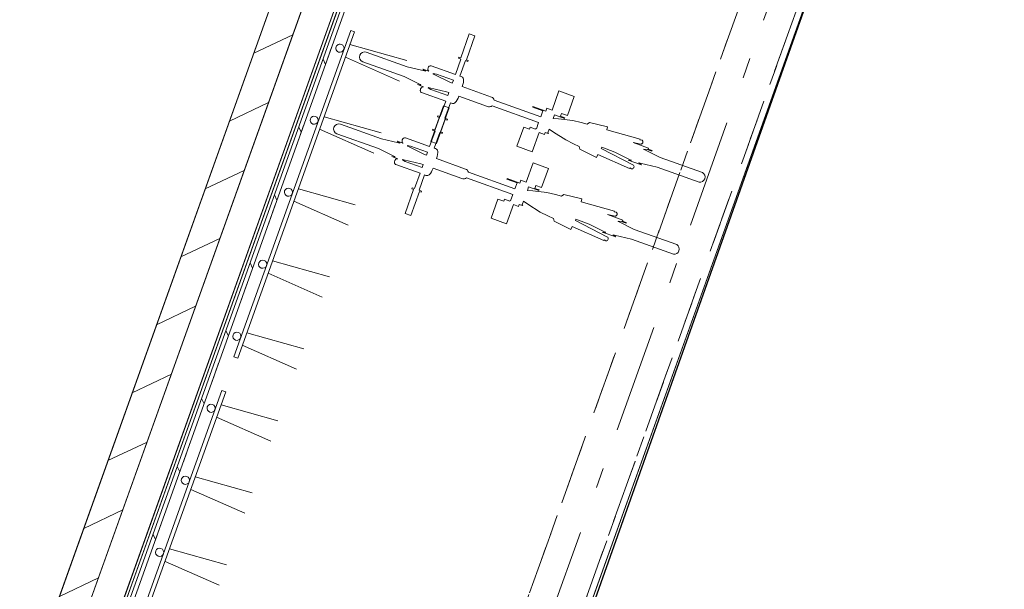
# Model space of a CAD drawing. Header units: metres. Extents: x 136314.7 to 136393.7, y 453293.7 to 453383.2.
# Tile 22 of 95: x 136357.5 to 136362.3, y 453315.8 to 453318.6. Entities that reach past the tile are written whole.
import ezdxf

# ---------------------------------------------------------------- set-up
doc = ezdxf.new("R2010")
doc.units = ezdxf.units.M
doc.set_wipeout_variables(frame=1)
for name, pattern in [('B0602', [312.5, 0, -312.5]), ('B0605', [966.6699999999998, 533.33, -233.3366666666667, 0.003333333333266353, -199.9999999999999]), ('B0703', [468.7000036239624, 312.5, -156.2000036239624]), ('Wipeout_Contour', [1000, 0, -1000])]:
    doc.linetypes.add(name, pattern=pattern)
for name, color, linetype in [('-DR-nw-vh-scheiding verhardingen', 1, 'Continuous'), ('kavelgrens', 211, 'Continuous'), ('SIT_Situatie plgr_4_New_21 Buitenwanden', 7, 'Continuous'), ('SIT_Situatie plgr_4_New_21 Buitenwanden Afdek-arcering', 7, 'Continuous'), ('SIT_Situatie plgr_4_New_21 Buitenwanden Doorsnede-arcering', 7, 'Continuous'), ('SIT_Situatie plgr_4_New_21 Buitenwanden Laagscheidingslijnen', 7, 'Continuous'), ('SIT_Situatie plgr_4_New_22 C Binnenwanden', 7, 'Continuous'), ('SIT_Situatie plgr_4_New_22 C Binnenwanden Doorsnede-arcering', 7, 'Continuous'), ('SIT_Situatie plgr_4_New_23 Vloeren', 7, 'Continuous'), ('SIT_Situatie plgr_4_New_28 Draagconstructies', 7, 'Continuous'), ('SIT_Situatie plgr_4_New_43 Vloerafwerking', 7, 'Continuous'), ('SIT_Situatie plgr_4_New_45 Plafondafwerking', 7, 'Continuous'), ('SIT_Situatie plgr_4_New_82 Exterieur', 7, 'Continuous'), ('SIT_Situatie plgr_4_New_90 Terrein perceel', 7, 'Continuous')]:
    doc.layers.add(name, color=color, linetype=linetype)

# ---------------------------------------------------------------- blocks, each defined once
blk = doc.blocks.new('woonblok 1 jutfasehof')
at = {"layer": 'SIT_Situatie plgr_4_New_23 Vloeren', "color": 252, "linetype": 'Continuous', "lineweight": 0, "flags": 128}
blk.add_lwpolyline([(-11128.17108710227, 18570.79005871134), (-13077.10797496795, 13125.15830696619), (-14950.73059720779, 13795.70902796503), (-14044.34891512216, 16328.28128969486), (-15607.27028473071, 16887.63513753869), (-12600.23766886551, 25289.74952516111), (-11187.95889915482, 24784.3098899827), (-13152.43673424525, 19295.25440551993)], close=True, dxfattribs=at)
at = {"layer": 'SIT_Situatie plgr_4_New_28 Draagconstructies', "color": 252, "linetype": 'B0605', "lineweight": 0}
blk.add_line((-10869.00424113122, 18849.78590449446), (-9022.46542882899, 24009.30148359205), dxfattribs=at)
at = {"layer": 'SIT_Situatie plgr_4_New_28 Draagconstructies', "color": 252, "linetype": 'B0703', "lineweight": 0}
for p, q in [((-10895.02124500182, 19177.73119796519), (-9200.114505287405, 23913.5632695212)), ((-10640.81114047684, 19086.75195441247), (-8945.904400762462, 23822.58402596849))]:
    blk.add_line(p, q, dxfattribs=at)
at = {"layer": 'SIT_Situatie plgr_4_New_45 Plafondafwerking', "color": 252, "linetype": 'B0602', "lineweight": 0, "flags": 128}
blk.add_lwpolyline([(-8945.904400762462, 23822.58402596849), (-9200.114505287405, 23913.5632695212), (-10895.02124500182, 19177.73119796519)], dxfattribs=at)
blk.add_lwpolyline([(-1846.85197158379, 21281.90445245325), (-8945.904400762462, 23822.58402596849), (-10640.81114047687, 19086.75195441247), (-3541.7587112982, 16546.07238089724)], close=True, dxfattribs=at)
at = {"layer": 'SIT_Situatie plgr_4_New_90 Terrein perceel', "color": 252, "linetype": 'Continuous', "lineweight": 0, "flags": 128}
blk.add_lwpolyline([(-5028.357380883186, 2346.587036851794), (1357.037643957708, 20188.37020970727), (-8900.810824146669, 23859.55116394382), (-15407.51141855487, 5678.821432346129), (-12879.53318051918, 4774.083407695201), (-12724.53159484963, 5207.181856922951), (-12442.07592261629, 5106.093807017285), (-12475.77193910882, 5011.941916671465), (-8215.398884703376, 3487.19715550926), (-8181.702868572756, 3581.349046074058), (-7758.019361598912, 3429.716973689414), (-7791.715377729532, 3335.565083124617)], close=True, dxfattribs=at)
at = {"color": 252, "linetype": 'Wipeout_Contour', "lineweight": 0, "ltscale": 857754.8880955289}
blk.add_wipeout([(-12749.715828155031, 19485.690409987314), (-10941.924480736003, 24536.939567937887), (-10956.047264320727, 24541.99397035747), (-12763.838611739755, 19490.744812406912)], dxfattribs=at).dxf.layer = 'SIT_Situatie plgr_4_New_21 Buitenwanden Afdek-arcering'
at = {"color": 252, "linetype": 'Wipeout_Contour', "lineweight": 0, "ltscale": 857449.9474909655}
blk.add_wipeout([(-12768.893014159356, 19476.622028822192), (-10956.047264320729, 24541.993970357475), (-11097.27510016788, 24592.537994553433), (-12910.120850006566, 19527.16605301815)], dxfattribs=at).dxf.layer = 'SIT_Situatie plgr_4_New_21 Buitenwanden Afdek-arcering'
at = {"layer": 'SIT_Situatie plgr_4_New_21 Buitenwanden Doorsnede-arcering', "linetype": 'Continuous', "lineweight": 0}
h = blk.add_hatch(dxfattribs=at)
h.set_pattern_fill('310_NAALDHOUT__01__0004', color=252, style=0, pattern_type=2)
h.set_pattern_definition([(115.3082214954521, (19084.40436645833, 24879.28353662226), (226.0053044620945, 106.8718969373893), [])])
h.paths.add_polyline_path([(-12704.96906034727, 19506.84996625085), (-10908.97131869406, 24525.14596216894), (-10927.801696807, 24531.88516539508), (-12723.79943845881, 19513.58916948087)])
at = {"layer": 'SIT_Situatie plgr_4_New_22 C Binnenwanden Doorsnede-arcering', "linetype": 'Continuous', "lineweight": 0}
h = blk.add_hatch(dxfattribs=at)
h.set_pattern_fill('130_KALKZANDSTEEN_0004', color=252, style=0, pattern_type=2)
h.set_pattern_definition([(205.3082214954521, (19084.40436645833, 24879.28353662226), (-106.8718969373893, 226.0053044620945), [])])
h.paths.add_polyline_path([(-12960.66487420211, 19385.93821717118), (-11080.76403959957, 24638.6724563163), (-11221.99187544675, 24689.21648051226), (-13101.89271004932, 19436.48224136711)])
at = {"layer": 'SIT_Situatie plgr_4_New_21 Buitenwanden', "color": 252, "linetype": 'Continuous', "lineweight": 0, "flags": 128}
for points in [[(-11080.42707943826, 24639.61397522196), (-12910.12085000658, 19527.16605301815)], [(-11097.2751001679, 24592.53799455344), (-12910.12085000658, 19527.16605301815)], [(-12768.89301415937, 19476.6220288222), (-10939.19924359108, 24589.069951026)], [(-10956.04726397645, 24541.99397023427), (-12758.7842088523, 19504.86759621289)], [(-12749.71582815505, 19485.69040998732), (-10941.92448073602, 24536.93956793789)], [(-12704.96906034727, 19506.84996625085), (-10908.97131869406, 24525.14596216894)]]:
    blk.add_lwpolyline(points, dxfattribs=at)
at = {"layer": 'SIT_Situatie plgr_4_New_21 Buitenwanden Laagscheidingslijnen', "color": 252, "linetype": 'Continuous', "lineweight": 0}
blk.add_line((-12723.79943810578, 19513.58916874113), (-10927.80169625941, 24531.8851651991), dxfattribs=at)
at = {"layer": 'SIT_Situatie plgr_4_New_22 C Binnenwanden', "color": 252, "linetype": 'Continuous', "lineweight": 0, "flags": 128}
for points in [[(-11221.99187544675, 24689.21648051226), (-13101.89271004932, 19436.48224136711)], [(-12910.12085000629, 19527.16605301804), (-11080.76403959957, 24638.6724563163)]]:
    blk.add_lwpolyline(points, dxfattribs=at)
at = {"layer": 'SIT_Situatie plgr_4_New_43 Vloerafwerking', "color": 252, "linetype": 'Continuous', "lineweight": 0, "flags": 128}
blk.add_lwpolyline([(-13179.84435682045, 15939.35357527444), (-13137.76504422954, 16056.92968967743), (-13033.25651229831, 16019.52715596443), (-13066.95252932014, 15925.37526149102), (-12187.57387981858, 15610.65447856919), (-12037.96051303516, 16028.69727733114), (-11815.76210539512, 15949.17467352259), (-11079.50415523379, 18006.39347595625), (-11631.23423165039, 18203.85213688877), (-11597.53821551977, 18298.00402745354), (-13198.12035512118, 18870.83630167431), (-13231.8163712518, 18776.68441110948), (-13325.96823859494, 18810.38041170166), (-11221.65488977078, 24690.15799028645), (-11316.7230184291, 24724.18191882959), (-11254.04842842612, 24899.30443528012), (-12556.19526140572, 25365.3297102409), (-12585.17341946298, 25284.35901735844), (-12600.23725958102, 25289.75013264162), (-15607.2702822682, 16887.63513665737), (-14044.34892402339, 16328.28129288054), (-14069.58022784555, 16257.78112350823)], close=True, dxfattribs=at)
at = {"layer": 'SIT_Situatie plgr_4_New_45 Plafondafwerking', "color": 252, "linetype": 'B0602', "lineweight": 0, "flags": 128}
blk.add_lwpolyline([(-9200.114505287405, 23913.5632695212), (-10908.97131869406, 24525.14596216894), (-12603.87805840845, 19789.31389061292), (-10895.02124500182, 19177.73119796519)], close=True, dxfattribs=at)
blk.add_lwpolyline([(-10953.98927657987, 19012.96538011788), (-10699.77917205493, 18921.98613656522), (-8945.904400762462, 23822.58402596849)], dxfattribs=at)
at = {"layer": 'SIT_Situatie plgr_4_New_82 Exterieur', "color": 252, "linetype": 'Continuous', "lineweight": 0}
for p, q in [((-11460.36344132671, 22747.2648346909), (-11181.17156025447, 22668.83082712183)), ((-11482.46144978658, 22685.51953243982), (-11216.90254896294, 22568.99283938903)), ((-11586.72342502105, 22394.19521758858), (-11307.53154394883, 22315.76121001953)), ((-11608.82143348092, 22332.44991533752), (-11343.26253265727, 22215.92322228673)), ((-11713.08340871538, 22041.12560048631), (-11433.89152764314, 21962.69159291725)), ((-11735.18141717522, 21979.38029823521), (-11469.62251635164, 21862.85360518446)), ((-11839.44339240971, 21688.05598338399), (-11560.25151133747, 21609.62197581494)), ((-11861.54140086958, 21626.31068113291), (-11595.98250004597, 21509.78398808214)), ((-11965.80337610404, 21334.98636628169), (-11686.6114950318, 21256.55235871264)), ((-11987.90138456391, 21273.24106403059), (-11722.34248374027, 21156.71437097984)), ((-12092.1634365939, 20981.91677666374), (-11812.97155552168, 20903.4827690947)), ((-12114.26144505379, 20920.17147441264), (-11848.70254423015, 20803.64478136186)), ((-12218.52342028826, 20628.84715956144), (-11939.33153921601, 20550.4131519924)), ((-12240.62142874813, 20567.10185731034), (-11975.06252792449, 20450.57516425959)), ((-12344.88340398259, 20275.77754245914), (-12065.69152291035, 20197.34353489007)), ((-12366.98141244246, 20214.03224020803), (-12101.42251161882, 20097.50554715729))]:
    blk.add_line(p, q, dxfattribs=at)
at = {"layer": 'SIT_Situatie plgr_4_New_82 Exterieur', "color": 252, "linetype": 'Continuous', "lineweight": 0, "flags": 128}
for points in [[(-12029.28701584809, 21216.66818369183), (-11456.45508976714, 22817.25044788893), (-11437.62471018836, 22810.51124875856), (-12010.45663626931, 21209.92898456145)], [(-10953.03808020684, 22573.35607796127), (-10958.09255974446, 22559.23306921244), (-10970.82120224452, 22563.78851941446), (-11046.39777159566, 22601.45136446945), (-11052.02849320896, 22603.41340492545), (-11051.33561543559, 22605.34941411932), (-11036.20195088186, 22603.11957170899)], [(-10974.93975567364, 22512.1593608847), (-10979.99487672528, 22498.03455964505), (-11063.1587474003, 22527.79805339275), (-11076.27065221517, 22535.67700967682), (-11075.59463234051, 22537.56591525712), (-11070.19230102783, 22535.63247645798), (-10985.8927652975, 22516.07933034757)], [(-11079.39814069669, 22220.28648834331), (-11084.45262023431, 22206.16347959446), (-11097.18126273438, 22210.71892979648), (-11172.75783208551, 22248.3817748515), (-11178.38855369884, 22250.34381530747), (-11177.69567592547, 22252.27982450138), (-11162.56201137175, 22250.049982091)], [(-11101.29981616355, 22159.08977126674), (-11106.35493721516, 22144.96497002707), (-11189.51880789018, 22174.72846377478), (-11202.63071270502, 22182.60742005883), (-11201.95469283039, 22184.49632563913), (-11196.55236151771, 22182.56288684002), (-11112.25282578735, 22163.00974072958)], [(-12534.727027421, 19804.38974276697), (-12088.25508503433, 21051.90238986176), (-12069.42470545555, 21045.1631907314), (-12515.89664784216, 19797.65054363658)]]:
    blk.add_lwpolyline(points, close=True, dxfattribs=at)
for points in [[(-11194.2452587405, 22590.64654427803), (-11118.65772281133, 22552.97775231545), (-11113.18627439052, 22551.23743755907), (-11113.93141137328, 22549.15540793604), (-11129.06507592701, 22551.38525034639), (-11099.47563944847, 22540.67447626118), (-11102.37791965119, 22540.87339245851), (-11104.38199776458, 22540.41698723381), (-11106.36215911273, 22539.5327997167), (-11108.25823749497, 22538.24769549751), (-11110.01262152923, 22536.60072181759), (-11111.57200514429, 22534.64192113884), (-11112.88900725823, 22532.43081062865), (-11113.92361142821, 22530.03457376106), (-11114.64438172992, 22527.52601898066), (-11115.06702087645, 22522.47793713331), (-11114.75604804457, 22520.09179347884), (-11114.1059481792, 22517.89543825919), (-11112.50677871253, 22515.14342298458), (-11110.3660409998, 22513.07169204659), (-11108.64925991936, 22512.2152354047), (-10990.1036754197, 22469.78899027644), (-11017.06047193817, 22394.4674719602), (-11029.25364273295, 22398.83128234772), (-11030.93844251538, 22394.12368745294), (-11021.55908036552, 22390.7669102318), (-11063.67907492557, 22273.07703786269), (-11035.54098847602, 22263.00670619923), (-10993.42099391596, 22380.69657856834), (-10984.04163176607, 22377.33980134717), (-10982.35683198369, 22382.04739624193), (-10994.5500027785, 22386.41120662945), (-10967.59320626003, 22461.73272494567), (-10961.66974980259, 22459.61278081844), (-10956.69924307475, 22458.7946868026), (-10951.17873455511, 22459.38994021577), (-10945.82304534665, 22461.85133158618), (-10941.89957403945, 22465.1277167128), (-10938.4303961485, 22469.26539332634), (-10934.09025902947, 22476.22600398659), (-10929.90477619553, 22485.17190851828), (-10926.34471075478, 22494.76769424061), (-10784.75501988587, 22444.09420051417), (-10780.53758091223, 22443.046141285, 0.18800846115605), (-10762.94537757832, 22446.90761386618), (-10534.85566299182, 22365.27665153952), (-10545.63838159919, 22335.14804421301), (-10548.46293853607, 22336.15892408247), (-10549.4738184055, 22333.3343671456), (-10575.55384488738, 22342.66814031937), (-10578.92344445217, 22333.25295052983), (-10607.73681924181, 22343.56496094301), (-10641.43281488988, 22249.41306304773), (-10566.11129657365, 22222.45626652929), (-10532.41530092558, 22316.60816442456), (-10506.48553817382, 22307.32816909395), (-10503.115938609, 22316.74335888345), (-10487.33356579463, 22311.09501001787), (-10486.32268592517, 22313.91956695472), (-10489.14724286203, 22314.93044682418), (-10482.87683508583, 22332.45094982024), (-10461.28335690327, 22317.50350725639), (-10401.48305360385, 22279.85724729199), (-10363.140817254, 22260.58001489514), (-10335.47263048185, 22248.43927211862), (-10331.93181755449, 22234.23605343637), (-10250.5647090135, 22194.49446756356), (-10243.66059759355, 22208.15234315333), (-10088.42471294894, 22140.03516002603), (-10087.09302684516, 22143.07001057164), (-10079.20350132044, 22138.98331704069), (-10076.31697187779, 22138.50465786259), (-10073.30437246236, 22139.19114073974), (-10070.52906702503, 22140.95996570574), (-10068.48896420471, 22143.37037990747), (-10067.13102516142, 22146.29091949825), (-10066.61660211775, 22149.50205760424), (-10067.28056994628, 22153.2578152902), (-10068.92768418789, 22155.75998866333), (-10070.05457437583, 22156.68242620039), (-10228.23366671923, 22238.67026063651), (-10225.55799465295, 22243.96333804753), (-10161.16241725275, 22220.91682337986), (-10085.88782313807, 22183.36003007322), (-10080.66168356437, 22181.4896484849), (-10080.48524504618, 22181.90153780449), (-10080.15785666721, 22181.59492774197), (-10080.92448234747, 22179.45285532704), (-10096.0581469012, 22181.68269773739), (-10030.15181837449, 22158.09550078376), (-10043.26372318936, 22165.97445706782), (-10042.4970975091, 22168.11652948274), (-10042.0495071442, 22168.14578262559), (-10042.17448222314, 22167.71547507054), (-10036.94834264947, 22165.8450934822), (-9953.74546234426, 22146.68442906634), (-9747.530651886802, 22073.34358867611, 0.835800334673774), (-9731.35500526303, 22119.81522094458), (-9939.215179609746, 22194.58733679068), (-10013.52607816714, 22231.79721128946), (-10018.81040542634, 22233.68841765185), (-10018.77399650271, 22233.21473793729), (-10019.13475003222, 22233.39459329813), (-10018.32868640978, 22235.64686151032), (-10003.19502185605, 22233.41701909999), (-9979.657047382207, 22224.99302018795), (-9978.64616751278, 22227.81757712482), (-9997.476547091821, 22234.55677625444), (-9995.454787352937, 22240.20589012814), (-10070.77630566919, 22267.1626866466), (-10070.6487027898, 22267.79018039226), (-10033.13989175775, 22259.827840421), (-10031.28860705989, 22259.90692706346), (-10029.52637593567, 22260.41953034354), (-10028.16411343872, 22261.14660228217), (-10026.9113455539, 22262.13422346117), (-10025.80613699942, 22263.35238551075), (-10024.88206897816, 22264.76407519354), (-10024.16721882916, 22266.32639903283), (-10023.68330691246, 22267.99188660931), (-10023.44503664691, 22269.70993292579), (-10023.45964775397, 22271.42833601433), (-10023.52625149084, 22272.22877136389), (-10024.23806809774, 22274.6589368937), (-10024.97822542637, 22276.0729745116), (-10026.09075529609, 22277.47146438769), (-10027.42035269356, 22278.5526113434), (-10028.98101032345, 22279.3128355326), (-10037.67199196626, 22281.16013494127), (-10036.77563530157, 22284.35078541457), (-10199.98085459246, 22330.20039735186), (-10196.65111597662, 22345.13750419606), (-10284.75742364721, 22366.04871048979), (-10296.50623592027, 22357.31749137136), (-10325.59482262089, 22365.48941392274), (-10367.46171529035, 22374.91820363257), (-10437.56919278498, 22383.76460195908), (-10463.74349146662, 22385.91251343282), (-10457.47300695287, 22403.43323084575), (-10407.57250106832, 22385.57435315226), (-10406.56162119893, 22388.39891008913), (-10427.55754366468, 22395.9131347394), (-10422.50314431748, 22410.0359194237), (-10393.6897695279, 22399.72390901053), (-10359.99377387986, 22493.87580690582), (-10435.31529219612, 22520.83260342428), (-10469.01128784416, 22426.68070552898), (-10494.94105059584, 22435.96070085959), (-10499.99544994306, 22421.83791617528), (-10562.85377170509, 22444.33426286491), (-10563.86465157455, 22441.50970592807), (-10513.96414569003, 22423.65082823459), (-10524.74686429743, 22393.5222209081), (-10752.85487783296, 22475.15973224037, 0.2224869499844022), (-10766.34028213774, 22490.4163528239), (-10909.49751482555, 22541.84140256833), (-10906.16118125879, 22551.51523754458), (-10903.66657374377, 22561.40716521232), (-10902.68211897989, 22571.54963077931), (-10903.16035745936, 22577.3211758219), (-10905.08069930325, 22582.86564071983), (-10908.68029466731, 22587.7526491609), (-10914.49535589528, 22591.42543787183), (-10920.41881235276, 22593.54538199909), (-10893.46201583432, 22668.86690031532), (-10881.26884503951, 22664.50308992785), (-10879.5840452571, 22669.21068482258), (-10888.96340740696, 22672.56746204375), (-10846.84341284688, 22790.25733441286), (-10874.98149929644, 22800.32766607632), (-10917.10149385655, 22682.63779370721), (-10926.48085600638, 22685.99457092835), (-10928.16565578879, 22681.28697603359), (-10915.97248499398, 22676.92316564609), (-10942.92928151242, 22601.60164732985), (-11061.47486601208, 22644.02789245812), (-11066.31436349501, 22644.21227753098), (-11071.19264228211, 22641.81478318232), (-11074.50640993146, 22638.20900882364), (-11076.85801621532, 22633.60166144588), (-11077.97436428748, 22627.84664576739), (-11077.69045283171, 22623.65888116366), (-11077.04035296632, 22621.46252594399), (-11075.00148286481, 22618.14338315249), (-11073.30044578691, 22616.63877973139), (-11102.10827940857, 22626.70676866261), (-11088.97223360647, 22618.81917256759), (-11089.64825348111, 22616.93026698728), (-11095.28625818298, 22618.94805086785), (-11179.3281369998, 22638.41100630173), (-11380.10055937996, 22710.26539078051, 0.9956461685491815), (-11397.35856133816, 22663.33870570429)], [(-11502.24226586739, 22748.66812870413, -0.9999999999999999), (-11515.72066412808, 22711.00736954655, -0.9999999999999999)], [(-11320.60531923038, 22237.57695466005), (-11245.01778330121, 22199.90816269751), (-11239.5463348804, 22198.16784794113), (-11240.29147186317, 22196.08581831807), (-11255.42513641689, 22198.31566072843), (-11225.83569993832, 22187.60488664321), (-11228.73798014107, 22187.80380284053), (-11230.74205825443, 22187.34739761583), (-11232.72221960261, 22186.46321009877), (-11234.61829798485, 22185.17810587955), (-11236.37268201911, 22183.53113219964), (-11237.93206563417, 22181.57233152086), (-11239.24906774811, 22179.36122101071), (-11240.28367191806, 22176.96498414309), (-11241.0044422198, 22174.45642936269), (-11241.4270813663, 22169.40834751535), (-11241.11610853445, 22167.02220386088), (-11240.46600866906, 22164.82584864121), (-11238.86683920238, 22162.07383336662), (-11236.72610148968, 22160.00210242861), (-11235.00932040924, 22159.14564578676), (-11116.46373590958, 22116.71940065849), (-11143.42053242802, 22041.39788234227), (-11155.61370322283, 22045.76169272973), (-11157.29850300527, 22041.054097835), (-11147.91914085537, 22037.69732061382), (-11190.03913541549, 21920.00744824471), (-11161.9010489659, 21909.93711658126), (-11119.78105440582, 22027.62698895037), (-11110.40169225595, 22024.27021172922), (-11108.71689247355, 22028.977806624), (-11120.91006326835, 22033.34161701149), (-11093.95326674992, 22108.66313532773), (-11088.02981029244, 22106.54319120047), (-11083.0593035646, 22105.72509718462), (-11077.53879504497, 22106.32035059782), (-11072.18310583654, 22108.78174196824), (-11068.25963452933, 22112.05812709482), (-11064.79045663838, 22116.19580370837), (-11060.45031951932, 22123.15641436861), (-11056.26483668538, 22132.1023189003), (-11052.70477124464, 22141.69810462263), (-10911.11508037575, 22091.02461089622), (-10906.89764140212, 22089.97655166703, 0.18800846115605), (-10889.30543806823, 22093.83802424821), (-10661.2157234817, 22012.20706192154), (-10671.99844208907, 21982.07845459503), (-10674.82299902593, 21983.08933446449), (-10675.83387889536, 21980.26477752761), (-10701.91390537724, 21989.5985507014), (-10705.28350494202, 21980.18336091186), (-10734.09687973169, 21990.49537132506), (-10767.79287537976, 21896.34347342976), (-10692.47135706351, 21869.38667691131), (-10658.77536141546, 21963.53857480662), (-10632.84559866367, 21954.25857947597), (-10629.47599909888, 21963.6737692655), (-10613.69362628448, 21958.02542039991), (-10612.68274641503, 21960.84997733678), (-10615.50730335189, 21961.86085720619), (-10609.23689557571, 21979.38136020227), (-10587.64341739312, 21964.43391763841), (-10527.84311409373, 21926.78765767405), (-10489.50087774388, 21907.51042527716), (-10461.8326909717, 21895.36968250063), (-10458.29187804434, 21881.1664638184), (-10376.92476950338, 21841.42487794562), (-10370.02065808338, 21855.08275353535), (-10214.78477343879, 21786.96557040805), (-10213.45308733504, 21790.0004209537), (-10205.56356181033, 21785.91372742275), (-10202.67703236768, 21785.43506824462), (-10199.66443295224, 21786.12155112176), (-10196.88912751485, 21787.89037608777), (-10194.84902469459, 21790.3007902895), (-10193.4910856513, 21793.22132988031), (-10192.9766626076, 21796.43246798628), (-10193.64063043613, 21800.18822567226), (-10195.28774467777, 21802.69039904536), (-10196.41463486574, 21803.61283658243), (-10354.59372720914, 21885.60067101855), (-10351.91805514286, 21890.89374842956), (-10287.5224777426, 21867.84723376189), (-10212.24788362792, 21830.29044045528), (-10207.02174405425, 21828.42005886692), (-10206.84530553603, 21828.83194818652), (-10206.51791715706, 21828.52533812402), (-10207.28454283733, 21826.38326570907), (-10222.41820739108, 21828.6131081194), (-10156.51187886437, 21805.02591116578), (-10169.62378367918, 21812.90486744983), (-10168.85715799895, 21815.0469398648), (-10168.40956763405, 21815.07619300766), (-10168.53454271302, 21814.64588545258), (-10163.30840313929, 21812.77550386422), (-10080.10552283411, 21793.61483944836), (-9873.890712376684, 21720.27399905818, 0.835800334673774), (-9857.715065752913, 21766.74563132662), (-10065.5752400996, 21841.51774717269), (-10139.88613865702, 21878.72762167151), (-10145.17046591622, 21880.61882803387), (-10145.1340569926, 21880.14514831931), (-10145.4948105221, 21880.32500368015), (-10144.68874689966, 21882.57727189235), (-10129.55508234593, 21880.347429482), (-10106.01710787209, 21871.92343057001), (-10105.00622800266, 21874.74798750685), (-10123.8366075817, 21881.48718663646), (-10121.81484784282, 21887.13630051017), (-10197.13636615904, 21914.09309702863), (-10197.00876327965, 21914.72059077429), (-10159.49995224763, 21906.75825080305), (-10157.64866754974, 21906.8373374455), (-10155.88643642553, 21907.34994072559), (-10154.52417392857, 21908.07701266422), (-10153.27140604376, 21909.0646338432), (-10152.16619748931, 21910.28279589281), (-10151.24212946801, 21911.69448557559), (-10150.52727931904, 21913.25680941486), (-10150.04336740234, 21914.92229699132), (-10149.80509713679, 21916.64034330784), (-10149.8197082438, 21918.35874639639), (-10149.88631198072, 21919.15918174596), (-10150.59812858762, 21921.58934727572), (-10151.33828591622, 21923.00338489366), (-10152.450815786, 21924.40187476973), (-10153.78041318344, 21925.48302172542), (-10155.3410708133, 21926.24324591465), (-10164.03205245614, 21928.0905453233), (-10163.13569579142, 21931.28119579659), (-10326.34091508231, 21977.13080773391), (-10323.01117646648, 21992.06791457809), (-10411.11748413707, 22012.97912087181), (-10422.86629641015, 22004.24790175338), (-10451.95488311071, 22012.41982430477), (-10493.82177578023, 22021.8486140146), (-10563.92925327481, 22030.69501234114), (-10590.1035519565, 22032.84292381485), (-10583.8330674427, 22050.36364122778), (-10533.93256155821, 22032.50476353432), (-10532.92168168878, 22035.32932047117), (-10553.91760415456, 22042.84354512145), (-10548.86320480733, 22056.96632980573), (-10520.04983001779, 22046.65431939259), (-10486.35383436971, 22140.80621728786), (-10561.67535268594, 22167.76301380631), (-10595.37134833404, 22073.61111591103), (-10621.30111108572, 22082.89111124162), (-10626.35551043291, 22068.76832655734), (-10689.21383219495, 22091.26467324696), (-10690.22471206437, 22088.44011631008), (-10640.32420617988, 22070.58123861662), (-10651.10692478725, 22040.45263129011), (-10879.21493832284, 22122.09014262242, 0.2224869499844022), (-10892.70034262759, 22137.34676320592), (-11035.85757531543, 22188.77181295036), (-11032.52124174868, 22198.44564792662), (-11030.02663423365, 22208.33757559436), (-11029.04217946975, 22218.48004116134), (-11029.52041794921, 22224.25158620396), (-11031.4407597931, 22229.79605110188), (-11035.04035515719, 22234.68305954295), (-11040.85541638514, 22238.35584825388), (-11046.77887284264, 22240.47579238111), (-11019.82207632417, 22315.79731069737), (-11007.62890552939, 22311.43350030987), (-11005.94410574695, 22316.14109520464), (-11015.32346789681, 22319.49787242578), (-10973.20347333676, 22437.18774479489), (-11001.34155978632, 22447.25807645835), (-11043.46155434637, 22329.56820408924), (-11052.84091649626, 22332.92498131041), (-11054.52571627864, 22328.21738641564), (-11042.33254548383, 22323.85357602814), (-11069.28934200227, 22248.53205771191), (-11187.83492650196, 22290.95830284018), (-11192.67442398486, 22291.142687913), (-11197.55270277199, 22288.74519356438), (-11200.86647042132, 22285.13941920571), (-11203.21807670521, 22280.53207182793), (-11204.33442477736, 22274.77705614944), (-11204.05051332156, 22270.58929154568), (-11203.4004134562, 22268.39293632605), (-11201.36154335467, 22265.07379353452), (-11199.66050627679, 22263.56919011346), (-11228.46833989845, 22273.63717904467), (-11215.33229409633, 22265.7495829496), (-11216.00831397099, 22263.8606773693), (-11221.64631867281, 22265.87846124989), (-11305.68819748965, 22285.34141668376), (-11506.46061986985, 22357.19580116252, 0.9956461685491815), (-11523.71862182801, 22310.26911608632)], [(-11628.60224956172, 22395.59851160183, -0.9999999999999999), (-11642.08064782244, 22357.93775244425, -0.9999999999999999)], [(-11754.96223325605, 22042.52889449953, -0.9999999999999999), (-11768.44063151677, 22004.86813534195, -0.9999999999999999)], [(-11881.32221695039, 21689.45927739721, -0.9999999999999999), (-11894.8006152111, 21651.79851823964, -0.9999999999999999)], [(-12007.68220064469, 21336.38966029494, -0.9999999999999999), (-12021.16059890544, 21298.72890113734, -0.9999999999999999)], [(-12134.04226113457, 20983.32007067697, -0.9999999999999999), (-12147.52065939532, 20945.65931151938, -0.9999999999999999)], [(-12260.4022448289, 20630.25045357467, -0.9999999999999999), (-12273.88064308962, 20592.58969441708, -0.9999999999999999)], [(-12386.76222852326, 20277.18083647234, -0.9999999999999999), (-12400.24062678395, 20239.52007731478, -0.9999999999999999)]]:
    blk.add_lwpolyline(points, format="xyb", close=True, dxfattribs=at)
at = {"layer": 'SIT_Situatie plgr_4_New_90 Terrein perceel', "color": 252, "linetype": 'Continuous', "lineweight": 0, "flags": 128}
blk.add_lwpolyline([(-12749.71583052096, 19485.6904017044), (-11092.64255514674, 18892.64053108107), (-11038.72598128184, 19043.29179681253), (-10671.53360282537, 18911.87733507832), (-8917.658753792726, 23812.475247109), (-9284.851192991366, 23943.88971645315), (-9268.003186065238, 23990.96566470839), (-10925.07648188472, 24584.01552403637)], close=True, dxfattribs=at)

msp = doc.modelspace()

# ---------------------------------------------------------------- linework, layer by layer
at = {"layer": '-DR-nw-vh-scheiding verhardingen', "flags": 128}
msp.add_lwpolyline([(136362.2187835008, 453319.9109600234), (136362.028400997, 453319.3790018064), (136361.6517674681, 453319.5137951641), (136357.7039138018, 453308.3790106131), (136357.6427150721, 453308.4009130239), (136356.9990840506, 453306.6025082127), (136354.9889147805, 453307.3219276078), (136353.2616532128, 453302.4956911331), (136355.0034899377, 453301.872306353), (136355.0203380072, 453301.9193822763), (136355.316916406, 453301.8132398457), (136355.2832203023, 453301.7190877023), (136357.8111986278, 453300.8143499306), (136357.8448946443, 453300.9085018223), (136358.1273503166, 453300.8074137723), (136358.0936543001, 453300.713261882), (136362.354027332, 453299.18851695), (136362.3858184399, 453299.2773463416), (136362.8114068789, 453299.1310369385), (136362.7777108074, 453299.0368848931), (136365.5081156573, 453298.0597004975), (136371.876662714, 453315.8544078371), (136368.7225745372, 453316.9832243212), (136368.9129567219, 453317.5151813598)], close=True, dxfattribs=at)
msp.add_lwpolyline([(136361.6517747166, 453319.5138156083), (136357.7039138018, 453308.3790106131)], dxfattribs=at)

# ---------------------------------------------------------------- next in the draw order: block references
at = {"layer": 'kavelgrens', "xscale": 0.001, "yscale": 0.001}
msp.add_blockref('woonblok 1 jutfasehof', (136370.5694262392, 453295.7013199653), dxfattribs=at)

doc.saveas('drawing.dxf')
